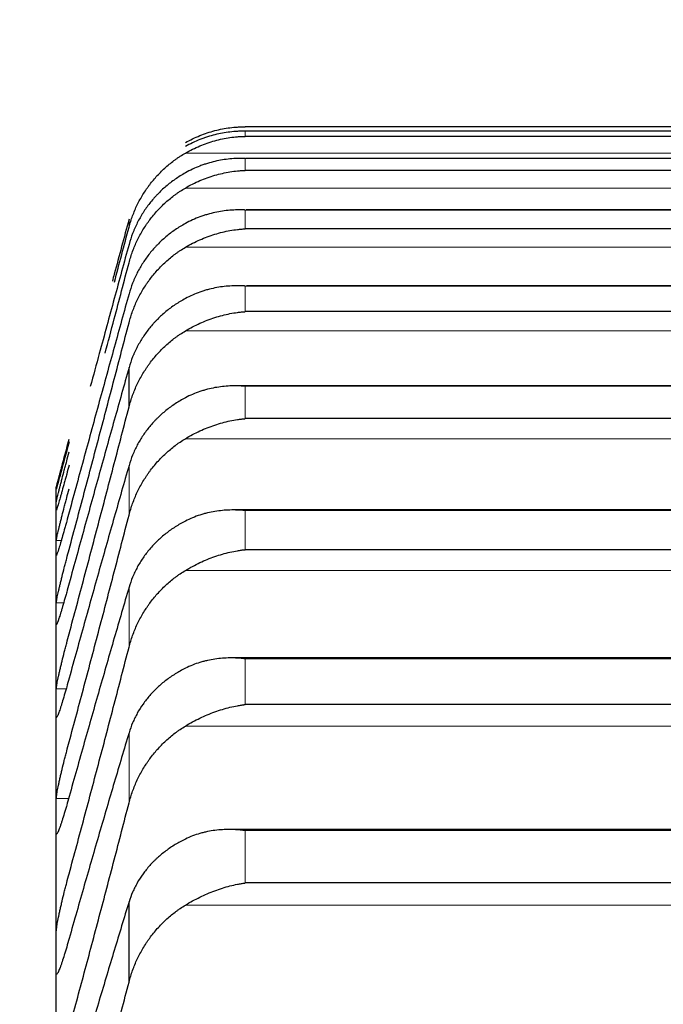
# Model space of a CAD drawing. Header units: inches. Extents: x 0 to 20790, y -12 to 14700.
# Tile 173 of 256: x 7758 to 7785, y 10542 to 10583. Entities that reach past the tile are written whole.
import ezdxf

# ---------------------------------------------------------------- set-up
doc = ezdxf.new("R2010")
doc.units = ezdxf.units.IN
doc.layers.add('1', color=7, linetype='Continuous', true_color=0xffffff)
doc.layers.add('254', color=7, linetype='Continuous', true_color=0xffffff)
doc.styles.add('latin_extended', font='simplex.shx')
doc.dimstyles.get("Standard").update_dxf_attribs({"dimtxt": 0.18, "dimasz": 0.18, "dimexe": 0.18, "dimexo": 0.0625, "dimgap": 0.09, "dimtad": 0, "dimtih": 1, "dimtoh": 1, "dimdec": 4, "dimzin": 0, "dimdsep": 46, "dimtxsty": 'Standard', "dimcen": 0.09, "dimadec": 0, "dimazin": 0, "dimtfac": 1, "dimtdec": 4, "dimtofl": 0, "dimtmove": 0, "dimatfit": 3, "dimfxl": 1, "dimtolj": 1, "dimtzin": 0, "dimarcsym": 0})

# ---------------------------------------------------------------- blocks, each defined once
blk = doc.blocks.new('_U12')
at = {"layer": '254', "color": 3, "linetype": 'Continuous', "lineweight": 13, "transparency": 16777216}
for p, q in [((1084.956, 11094.092), (1084.956, 8079.946)), ((8069.956, 9257.092), (8069.956, 8079.946)), ((1207.456, 8114.946), (7947.456, 8114.946))]:
    blk.add_line(p, q, dxfattribs=at)
at = {"layer": '254', "color": 3, "transparency": 16777216}
for points in [[(1207.456, 8135.363), (1207.456, 8094.529), (1084.956, 8114.946)], [(7947.456, 8094.529), (7947.456, 8135.363), (8069.956, 8114.946)]]:
    blk.add_solid(points, dxfattribs=at)
at = {"layer": 'Defpoints', "color": 0, "transparency": 16777216}
for p in [(1084.956, 11129.092), (8069.956, 9292.092), (8069.956, 8114.946)]:
    blk.add_point(p, dxfattribs=at)
at = {"layer": '254', "color": 2, "lineweight": 13, "transparency": 16777216, "insert": (4361.622, 8298.696), "char_height": 122.5, "attachment_point": 1, "style": 'latin_extended'}
blk.add_mtext('\\A1;6985', dxfattribs=at)

msp = doc.modelspace()

# ---------------------------------------------------------------- linework, layer by layer
at = {"layer": '1', "color": 2, "linetype": 'Continuous', "lineweight": 25}
for p, q in [((7804.1, 10578.586), (7767.812, 10578.586)), ((7804.097, 10578.403), (7767.815, 10578.403)), ((7804.1, 10578.189), (7767.812, 10578.189)), ((7804.079, 10577.275), (7767.833, 10577.275)), ((7804.1, 10576.774), (7767.812, 10576.774)), ((7804.325, 10575.131), (7767.851, 10575.131)), ((7804.1, 10574.343), (7767.812, 10574.343)), ((7804.412, 10571.977), (7767.868, 10571.977)), ((7804.1, 10570.901), (7767.812, 10570.901)), ((7762.982, 10566.94), (7762.982, 10568.572)), ((7804.5, 10567.816), (7767.428, 10567.816)), ((7804.1, 10566.453), (7767.812, 10566.453)), ((7759.956, 10563.592), (7759.956, 10563.561)), ((7759.956, 10562.815), (7759.956, 10563.561)), ((7759.956, 10561.076), (7759.956, 10562.815)), ((7804.589, 10562.655), (7767.343, 10562.655)), ((7759.956, 10558.347), (7759.956, 10561.076)), ((7804.1, 10561.005), (7767.812, 10561.005)), ((7759.956, 10554.631), (7759.956, 10558.347)), ((7804.677, 10556.503), (7767.256, 10556.503)), ((7759.956, 10549.936), (7759.956, 10554.631)), ((7804.1, 10554.567), (7767.812, 10554.567)), ((7759.956, 10544.267), (7759.956, 10549.936)), ((7804.766, 10549.37), (7767.169, 10549.37)), ((7804.1, 10547.149), (7767.812, 10547.149)), ((7762.982, 10543.029), (7762.982, 10546.36)), ((7759.956, 10537.636), (7759.956, 10544.267))]:
    msp.add_line(p, q, dxfattribs=at)
at = {"layer": '1', "color": 110, "linetype": 'Continuous', "lineweight": 13}
for p, q in [((7804.1, 10578.403), (7767.812, 10578.403)), ((7767.812, 10578.189), (7767.812, 10578.403)), ((7806.587, 10577.493), (7765.324, 10577.493)), ((7804.1, 10577.273), (7767.812, 10577.273)), ((7767.812, 10576.774), (7767.812, 10577.273)), ((7806.587, 10576.041), (7765.324, 10576.041)), ((7804.1, 10575.126), (7767.812, 10575.126)), ((7767.812, 10574.343), (7767.812, 10575.126)), ((7762.982, 10574.414), (7762.982, 10574.742)), ((7806.587, 10573.576), (7765.324, 10573.576)), ((7767.812, 10570.901), (7767.812, 10571.966)), ((7804.1, 10571.966), (7767.812, 10571.966)), ((7806.587, 10570.1), (7765.324, 10570.1)), ((7804.1, 10567.799), (7767.812, 10567.799)), ((7767.812, 10566.453), (7767.812, 10567.799)), ((7806.587, 10565.619), (7765.324, 10565.619)), ((7762.982, 10562.442), (7762.982, 10564.504)), ((7767.812, 10561.005), (7767.812, 10562.63)), ((7804.1, 10562.63), (7767.812, 10562.63)), ((7760.165, 10561.385), (7759.958, 10561.385)), ((7806.587, 10560.14), (7765.324, 10560.14)), ((7762.982, 10556.952), (7762.982, 10559.44)), ((7760.265, 10558.793), (7759.958, 10558.793)), ((7804.1, 10556.468), (7767.812, 10556.468)), ((7767.812, 10554.567), (7767.812, 10556.468)), ((7760.367, 10555.213), (7759.958, 10555.213)), ((7762.982, 10550.477), (7762.982, 10553.389)), ((7806.587, 10553.672), (7765.324, 10553.672)), ((7760.468, 10550.653), (7759.958, 10550.653)), ((7767.812, 10547.149), (7767.812, 10549.324)), ((7804.1, 10549.324), (7767.812, 10549.324)), ((7806.587, 10546.226), (7765.324, 10546.226))]:
    msp.add_line(p, q, dxfattribs=at)
at = {"layer": '1', "color": 2, "linetype": 'Continuous', "lineweight": 25}
for points, knots in [([(7765.324, 10577.927), (7765.424, 10577.984), (7765.524, 10578.037), (7765.725, 10578.135), (7765.827, 10578.18), (7766.03, 10578.262), (7766.133, 10578.3), (7766.34, 10578.368), (7766.444, 10578.399), (7766.654, 10578.453), (7766.759, 10578.477), (7766.968, 10578.517), (7767.073, 10578.534), (7767.283, 10578.56), (7767.389, 10578.57), (7767.547, 10578.58), (7767.626, 10578.584), (7767.719, 10578.586), (7767.765, 10578.586), (7767.785, 10578.586), (7767.798, 10578.586), (7767.805, 10578.586), (7767.812, 10578.586)], [0, 0, 0, 0, 0.125, 0.125, 0.25, 0.25, 0.375, 0.375, 0.5, 0.5, 0.625, 0.625, 0.75, 0.75, 0.875, 0.875, 0.9375, 0.96875, 0.984375, 0.992188, 0.992188, 1, 1, 1, 1]), ([(7767.812, 10578.403), (7767.808, 10578.403), (7767.805, 10578.403), (7767.799, 10578.403), (7767.795, 10578.403), (7767.785, 10578.403), (7767.765, 10578.403), (7767.719, 10578.403), (7767.626, 10578.402), (7767.547, 10578.399), (7767.389, 10578.391), (7767.284, 10578.382), (7766.97, 10578.345), (7766.762, 10578.307), (7766.451, 10578.229), (7766.348, 10578.2), (7766.192, 10578.15), (7766.14, 10578.132), (7766.037, 10578.095), (7765.985, 10578.076), (7765.83, 10578.014), (7765.728, 10577.969), (7765.525, 10577.872), (7765.424, 10577.819), (7765.324, 10577.763)], [0, 0, 0, 0, 0.003906, 0.003906, 0.007813, 0.007813, 0.015625, 0.03125, 0.0625, 0.125, 0.125, 0.25, 0.25, 0.5, 0.5, 0.625, 0.625, 0.6875, 0.6875, 0.75, 0.75, 0.875, 0.875, 1, 1, 1, 1]), ([(7765.324, 10577.493), (7765.424, 10577.55), (7765.524, 10577.604), (7765.725, 10577.704), (7765.827, 10577.75), (7766.03, 10577.836), (7766.133, 10577.875), (7766.34, 10577.946), (7766.444, 10577.978), (7766.654, 10578.036), (7766.759, 10578.061), (7766.968, 10578.105), (7767.073, 10578.124), (7767.283, 10578.154), (7767.389, 10578.165), (7767.547, 10578.178), (7767.626, 10578.183), (7767.719, 10578.187), (7767.765, 10578.188), (7767.785, 10578.188), (7767.798, 10578.189), (7767.805, 10578.189), (7767.812, 10578.189)], [0, 0, 0, 0, 0.125, 0.125, 0.25, 0.25, 0.375, 0.375, 0.5, 0.5, 0.625, 0.625, 0.75, 0.75, 0.875, 0.875, 0.9375, 0.96875, 0.984375, 0.992188, 0.992188, 1, 1, 1, 1]), ([(7762.982, 10574.414), (7763.025, 10574.575), (7763.075, 10574.732), (7763.189, 10575.04), (7763.318, 10575.341), (7763.476, 10575.629), (7763.605, 10575.84), (7763.65, 10575.909), (7763.721, 10576.012), (7763.744, 10576.046), (7763.793, 10576.114), (7763.817, 10576.147), (7763.942, 10576.312), (7764.154, 10576.564), (7764.389, 10576.795), (7764.636, 10577.015), (7764.765, 10577.119), (7764.935, 10577.242), (7764.97, 10577.266), (7765.039, 10577.314), (7765.144, 10577.384), (7765.251, 10577.45), (7765.324, 10577.493)], [0, 0, 0, 0, 0.125, 0.125, 0.25, 0.375, 0.375, 0.4375, 0.4375, 0.46875, 0.46875, 0.5, 0.5, 0.625, 0.75, 0.75, 0.875, 0.875, 0.90625, 0.90625, 0.9375, 1, 1, 1, 1]), ([(7767.812, 10577.273), (7767.808, 10577.273), (7767.805, 10577.273), (7767.799, 10577.273), (7767.795, 10577.273), (7767.785, 10577.273), (7767.765, 10577.274), (7767.719, 10577.274), (7767.626, 10577.275), (7767.547, 10577.273), (7767.389, 10577.268), (7767.284, 10577.261), (7766.97, 10577.23), (7766.762, 10577.196), (7766.451, 10577.123), (7766.348, 10577.095), (7766.192, 10577.048), (7766.14, 10577.031), (7766.037, 10576.995), (7765.985, 10576.976), (7765.83, 10576.917), (7765.728, 10576.873), (7765.525, 10576.778), (7765.424, 10576.727), (7765.324, 10576.671)], [0, 0, 0, 0, 0.003906, 0.003906, 0.007812, 0.007812, 0.015625, 0.03125, 0.0625, 0.125, 0.125, 0.25, 0.25, 0.5, 0.5, 0.625, 0.625, 0.6875, 0.6875, 0.75, 0.75, 0.875, 0.875, 1, 1, 1, 1]), ([(7765.324, 10576.671), (7765.178, 10576.59), (7765.038, 10576.502), (7764.77, 10576.314), (7764.512, 10576.115), (7764.276, 10575.892), (7764.135, 10575.745), (7764.107, 10575.715), (7764.052, 10575.655), (7764.025, 10575.625), (7763.945, 10575.532), (7763.893, 10575.47), (7763.744, 10575.279), (7763.651, 10575.148), (7763.479, 10574.877), (7763.4, 10574.738), (7763.292, 10574.524), (7763.258, 10574.451), (7763.209, 10574.341), (7763.193, 10574.304), (7763.162, 10574.23), (7763.147, 10574.192), (7763.075, 10574.004), (7763.025, 10573.85), (7762.982, 10573.695)], [0, 0, 0, 0, 0.125, 0.125, 0.25, 0.375, 0.375, 0.40625, 0.40625, 0.4375, 0.4375, 0.5, 0.5, 0.625, 0.625, 0.75, 0.75, 0.8125, 0.8125, 0.84375, 0.84375, 0.875, 0.875, 1, 1, 1, 1]), ([(7765.324, 10576.041), (7765.424, 10576.1), (7765.524, 10576.155), (7765.725, 10576.257), (7765.827, 10576.304), (7766.03, 10576.392), (7766.133, 10576.432), (7766.34, 10576.506), (7766.444, 10576.54), (7766.654, 10576.601), (7766.759, 10576.628), (7766.968, 10576.675), (7767.073, 10576.696), (7767.283, 10576.729), (7767.389, 10576.743), (7767.547, 10576.758), (7767.626, 10576.765), (7767.719, 10576.77), (7767.765, 10576.772), (7767.785, 10576.773), (7767.798, 10576.773), (7767.805, 10576.774), (7767.812, 10576.774)], [0, 0, 0, 0, 0.125, 0.125, 0.25, 0.25, 0.375, 0.375, 0.5, 0.5, 0.625, 0.625, 0.75, 0.75, 0.875, 0.875, 0.9375, 0.96875, 0.984375, 0.992187, 0.992187, 1, 1, 1, 1]), ([(7762.982, 10572.931), (7763.025, 10573.093), (7763.075, 10573.252), (7763.189, 10573.562), (7763.318, 10573.866), (7763.476, 10574.157), (7763.605, 10574.37), (7763.65, 10574.441), (7763.721, 10574.545), (7763.744, 10574.579), (7763.793, 10574.647), (7763.817, 10574.681), (7763.942, 10574.847), (7764.154, 10575.103), (7764.389, 10575.336), (7764.636, 10575.558), (7764.765, 10575.663), (7764.935, 10575.788), (7764.97, 10575.812), (7765.039, 10575.861), (7765.144, 10575.932), (7765.251, 10575.998), (7765.324, 10576.041)], [0, 0, 0, 0, 0.125, 0.125, 0.25, 0.375, 0.375, 0.4375, 0.4375, 0.46875, 0.46875, 0.5, 0.5, 0.625, 0.75, 0.75, 0.875, 0.875, 0.90625, 0.90625, 0.9375, 1, 1, 1, 1]), ([(7767.812, 10575.126), (7767.808, 10575.126), (7767.805, 10575.126), (7767.799, 10575.126), (7767.795, 10575.127), (7767.785, 10575.127), (7767.765, 10575.128), (7767.719, 10575.129), (7767.626, 10575.132), (7767.547, 10575.131), (7767.389, 10575.129), (7767.284, 10575.124), (7766.97, 10575.098), (7766.762, 10575.068), (7766.451, 10575), (7766.348, 10574.974), (7766.192, 10574.929), (7766.14, 10574.913), (7766.037, 10574.879), (7765.985, 10574.861), (7765.83, 10574.804), (7765.728, 10574.762), (7765.525, 10574.669), (7765.424, 10574.619), (7765.324, 10574.564)], [0, 0, 0, 0, 0.003906, 0.003906, 0.007812, 0.007812, 0.015625, 0.03125, 0.0625, 0.125, 0.125, 0.25, 0.25, 0.5, 0.5, 0.625, 0.625, 0.6875, 0.6875, 0.75, 0.75, 0.875, 0.875, 1, 1, 1, 1]), ([(7762.982, 10574.742), (7762.778, 10573.986), (7762.547, 10573.129), (7762.315, 10572.268), (7762.289, 10572.17)], [0, 0, 0, 0, 0.887164, 1, 1, 1, 1]), ([(7765.324, 10574.564), (7765.178, 10574.484), (7765.038, 10574.398), (7764.77, 10574.214), (7764.512, 10574.018), (7764.276, 10573.799), (7764.135, 10573.655), (7764.107, 10573.625), (7764.052, 10573.566), (7764.025, 10573.536), (7763.945, 10573.445), (7763.893, 10573.384), (7763.744, 10573.196), (7763.651, 10573.067), (7763.479, 10572.801), (7763.4, 10572.664), (7763.292, 10572.453), (7763.258, 10572.382), (7763.209, 10572.273), (7763.193, 10572.237), (7763.162, 10572.164), (7763.147, 10572.127), (7763.075, 10571.941), (7763.025, 10571.79), (7762.982, 10571.637)], [0, 0, 0, 0, 0.125, 0.125, 0.25, 0.375, 0.375, 0.40625, 0.40625, 0.4375, 0.4375, 0.5, 0.5, 0.625, 0.625, 0.75, 0.75, 0.8125, 0.8125, 0.84375, 0.84375, 0.875, 0.875, 1, 1, 1, 1]), ([(7765.324, 10573.576), (7765.424, 10573.635), (7765.524, 10573.69), (7765.725, 10573.794), (7765.827, 10573.843), (7766.03, 10573.933), (7766.133, 10573.975), (7766.34, 10574.052), (7766.444, 10574.087), (7766.654, 10574.151), (7766.759, 10574.18), (7766.968, 10574.23), (7767.073, 10574.252), (7767.283, 10574.289), (7767.389, 10574.305), (7767.547, 10574.323), (7767.626, 10574.331), (7767.719, 10574.338), (7767.765, 10574.341), (7767.785, 10574.342), (7767.798, 10574.343), (7767.805, 10574.343), (7767.812, 10574.343)], [0, 0, 0, 0, 0.125, 0.125, 0.25, 0.25, 0.375, 0.375, 0.5, 0.5, 0.625, 0.625, 0.75, 0.75, 0.875, 0.875, 0.9375, 0.96875, 0.984375, 0.992188, 0.992188, 1, 1, 1, 1]), ([(7762.982, 10573.695), (7762.778, 10572.948), (7762.369, 10571.447), (7761.832, 10569.472), (7761.499, 10568.246), (7761.374, 10567.785)], [0, 0, 0, 0, 0.384754, 0.769508, 1, 1, 1, 1]), ([(7762.982, 10570.438), (7763.025, 10570.602), (7763.075, 10570.761), (7763.189, 10571.074), (7763.318, 10571.381), (7763.476, 10571.674), (7763.605, 10571.889), (7763.65, 10571.96), (7763.721, 10572.065), (7763.744, 10572.1), (7763.793, 10572.168), (7763.817, 10572.202), (7763.942, 10572.37), (7764.154, 10572.628), (7764.389, 10572.863), (7764.636, 10573.088), (7764.765, 10573.194), (7764.935, 10573.32), (7764.97, 10573.345), (7765.039, 10573.393), (7765.144, 10573.465), (7765.251, 10573.532), (7765.324, 10573.576)], [0, 0, 0, 0, 0.125, 0.125, 0.25, 0.375, 0.375, 0.4375, 0.4375, 0.46875, 0.46875, 0.5, 0.5, 0.625, 0.75, 0.75, 0.875, 0.875, 0.90625, 0.90625, 0.9375, 1, 1, 1, 1]), ([(7761.991, 10569.173), (7762.117, 10569.649), (7762.449, 10570.904), (7762.778, 10572.155), (7762.982, 10572.931)], [0, 0, 0, 0, 0.378568, 1, 1, 1, 1]), ([(7767.812, 10571.966), (7767.808, 10571.966), (7767.805, 10571.967), (7767.799, 10571.967), (7767.795, 10571.967), (7767.785, 10571.968), (7767.765, 10571.969), (7767.719, 10571.971), (7767.626, 10571.975), (7767.547, 10571.977), (7767.389, 10571.977), (7767.284, 10571.974), (7766.97, 10571.954), (7766.762, 10571.927), (7766.451, 10571.865), (7766.348, 10571.84), (7766.192, 10571.798), (7766.14, 10571.783), (7766.037, 10571.75), (7765.985, 10571.733), (7765.83, 10571.678), (7765.728, 10571.638), (7765.525, 10571.548), (7765.424, 10571.499), (7765.324, 10571.445)], [0, 0, 0, 0, 0.003906, 0.003906, 0.007812, 0.007812, 0.015625, 0.03125, 0.0625, 0.125, 0.125, 0.25, 0.25, 0.5, 0.5, 0.625, 0.625, 0.6875, 0.6875, 0.75, 0.75, 0.875, 0.875, 1, 1, 1, 1]), ([(7765.324, 10571.445), (7765.178, 10571.367), (7765.038, 10571.282), (7764.77, 10571.102), (7764.512, 10570.91), (7764.276, 10570.695), (7764.135, 10570.553), (7764.107, 10570.525), (7764.052, 10570.467), (7764.025, 10570.437), (7763.945, 10570.348), (7763.893, 10570.288), (7763.744, 10570.103), (7763.651, 10569.977), (7763.479, 10569.716), (7763.4, 10569.581), (7763.292, 10569.374), (7763.258, 10569.304), (7763.209, 10569.197), (7763.193, 10569.162), (7763.162, 10569.09), (7763.147, 10569.053), (7763.075, 10568.871), (7763.025, 10568.723), (7762.982, 10568.572)], [0, 0, 0, 0, 0.125, 0.125, 0.25, 0.375, 0.375, 0.40625, 0.40625, 0.4375, 0.4375, 0.5, 0.5, 0.625, 0.625, 0.75, 0.75, 0.8125, 0.8125, 0.84375, 0.84375, 0.875, 0.875, 1, 1, 1, 1]), ([(7765.324, 10570.1), (7765.424, 10570.159), (7765.524, 10570.216), (7765.725, 10570.321), (7765.827, 10570.37), (7766.03, 10570.463), (7766.133, 10570.506), (7766.34, 10570.586), (7766.444, 10570.622), (7766.654, 10570.69), (7766.759, 10570.72), (7766.968, 10570.774), (7767.073, 10570.797), (7767.283, 10570.838), (7767.389, 10570.855), (7767.547, 10570.876), (7767.626, 10570.885), (7767.719, 10570.894), (7767.765, 10570.898), (7767.785, 10570.899), (7767.798, 10570.9), (7767.805, 10570.901), (7767.812, 10570.901)], [0, 0, 0, 0, 0.125, 0.125, 0.25, 0.25, 0.375, 0.375, 0.5, 0.5, 0.625, 0.625, 0.75, 0.75, 0.875, 0.875, 0.9375, 0.96875, 0.984375, 0.992187, 0.992187, 1, 1, 1, 1]), ([(7762.982, 10566.94), (7763.025, 10567.104), (7763.075, 10567.265), (7763.189, 10567.58), (7763.318, 10567.888), (7763.476, 10568.184), (7763.605, 10568.4), (7763.65, 10568.471), (7763.721, 10568.577), (7763.744, 10568.612), (7763.793, 10568.681), (7763.817, 10568.715), (7763.942, 10568.885), (7764.154, 10569.144), (7764.389, 10569.381), (7764.636, 10569.607), (7764.765, 10569.715), (7764.935, 10569.842), (7764.97, 10569.867), (7765.039, 10569.916), (7765.144, 10569.988), (7765.251, 10570.056), (7765.324, 10570.1)], [0, 0, 0, 0, 0.125, 0.125, 0.25, 0.375, 0.375, 0.4375, 0.4375, 0.46875, 0.46875, 0.5, 0.5, 0.625, 0.75, 0.75, 0.875, 0.875, 0.90625, 0.90625, 0.9375, 1, 1, 1, 1]), ([(7767.812, 10567.799), (7767.808, 10567.799), (7767.805, 10567.799), (7767.799, 10567.8), (7767.795, 10567.8), (7767.785, 10567.801), (7767.765, 10567.802), (7767.719, 10567.806), (7767.626, 10567.811), (7767.547, 10567.814), (7767.389, 10567.817), (7767.284, 10567.815), (7766.97, 10567.801), (7766.762, 10567.778), (7766.451, 10567.722), (7766.348, 10567.699), (7766.192, 10567.659), (7766.14, 10567.645), (7766.037, 10567.614), (7765.985, 10567.598), (7765.83, 10567.545), (7765.728, 10567.506), (7765.525, 10567.42), (7765.424, 10567.372), (7765.324, 10567.319)], [0, 0, 0, 0, 0.003906, 0.003906, 0.007813, 0.007813, 0.015625, 0.03125, 0.0625, 0.125, 0.125, 0.25, 0.25, 0.5, 0.5, 0.625, 0.625, 0.6875, 0.6875, 0.75, 0.75, 0.875, 0.875, 1, 1, 1, 1]), ([(7765.324, 10567.319), (7765.178, 10567.243), (7765.038, 10567.16), (7764.77, 10566.983), (7764.512, 10566.795), (7764.276, 10566.585), (7764.135, 10566.447), (7764.107, 10566.418), (7764.052, 10566.362), (7764.025, 10566.333), (7763.945, 10566.246), (7763.893, 10566.186), (7763.744, 10566.006), (7763.651, 10565.882), (7763.479, 10565.626), (7763.4, 10565.494), (7763.292, 10565.291), (7763.258, 10565.222), (7763.209, 10565.118), (7763.193, 10565.083), (7763.162, 10565.012), (7763.147, 10564.976), (7763.075, 10564.798), (7763.025, 10564.652), (7762.982, 10564.504)], [0, 0, 0, 0, 0.125, 0.125, 0.25, 0.375, 0.375, 0.40625, 0.40625, 0.4375, 0.4375, 0.5, 0.5, 0.625, 0.625, 0.75, 0.75, 0.8125, 0.8125, 0.84375, 0.84375, 0.875, 0.875, 1, 1, 1, 1]), ([(7765.324, 10565.619), (7765.424, 10565.679), (7765.524, 10565.736), (7765.725, 10565.843), (7765.827, 10565.893), (7766.03, 10565.987), (7766.133, 10566.032), (7766.34, 10566.114), (7766.444, 10566.152), (7766.654, 10566.222), (7766.759, 10566.254), (7766.968, 10566.311), (7767.073, 10566.336), (7767.283, 10566.38), (7767.389, 10566.399), (7767.547, 10566.423), (7767.626, 10566.434), (7767.719, 10566.444), (7767.765, 10566.448), (7767.785, 10566.45), (7767.798, 10566.451), (7767.805, 10566.452), (7767.812, 10566.453)], [0, 0, 0, 0, 0.125, 0.125, 0.25, 0.25, 0.375, 0.375, 0.5, 0.5, 0.625, 0.625, 0.75, 0.75, 0.875, 0.875, 0.9375, 0.96875, 0.984375, 0.992187, 0.992187, 1, 1, 1, 1]), ([(7759.958, 10563.596), (7759.958, 10563.596), (7759.96, 10563.604), (7759.969, 10563.636), (7759.977, 10563.669), (7759.985, 10563.699), (7759.988, 10563.71), (7759.994, 10563.733), (7759.998, 10563.746), (7760.015, 10563.811), (7760.032, 10563.874), (7760.057, 10563.967), (7760.062, 10563.986), (7760.07, 10564.016), (7760.073, 10564.026), (7760.078, 10564.047), (7760.092, 10564.099), (7760.119, 10564.199), (7760.145, 10564.296), (7760.172, 10564.397), (7760.186, 10564.45), (7760.23, 10564.613), (7760.26, 10564.727), (7760.308, 10564.905), (7760.324, 10564.966), (7760.349, 10565.058), (7760.357, 10565.09), (7760.374, 10565.152), (7760.382, 10565.184), (7760.425, 10565.341), (7760.459, 10565.469), (7760.493, 10565.598)], [0, 0, 0, 0, 0.0625, 0.125, 0.1875, 0.1875, 0.21875, 0.21875, 0.25, 0.25, 0.375, 0.375, 0.40625, 0.40625, 0.421875, 0.421875, 0.4375, 0.5, 0.5625, 0.5625, 0.625, 0.625, 0.75, 0.75, 0.8125, 0.8125, 0.84375, 0.84375, 0.875, 0.875, 1, 1, 1, 1]), ([(7762.982, 10562.442), (7763.025, 10562.607), (7763.075, 10562.769), (7763.189, 10563.085), (7763.318, 10563.395), (7763.476, 10563.691), (7763.605, 10563.909), (7763.65, 10563.981), (7763.721, 10564.087), (7763.744, 10564.122), (7763.793, 10564.191), (7763.817, 10564.226), (7763.942, 10564.396), (7764.154, 10564.657), (7764.389, 10564.896), (7764.636, 10565.123), (7764.765, 10565.231), (7764.935, 10565.359), (7764.97, 10565.384), (7765.039, 10565.433), (7765.144, 10565.506), (7765.251, 10565.575), (7765.324, 10565.619)], [0, 0, 0, 0, 0.125, 0.125, 0.25, 0.375, 0.375, 0.4375, 0.4375, 0.46875, 0.46875, 0.5, 0.5, 0.625, 0.75, 0.75, 0.875, 0.875, 0.90625, 0.90625, 0.9375, 1, 1, 1, 1]), ([(7760.493, 10565.489), (7760.459, 10565.36), (7760.425, 10565.233), (7760.374, 10565.046), (7760.358, 10564.985), (7760.333, 10564.893), (7760.325, 10564.862), (7760.308, 10564.802), (7760.3, 10564.772), (7760.26, 10564.623), (7760.23, 10564.511), (7760.186, 10564.351), (7760.172, 10564.299), (7760.152, 10564.224), (7760.145, 10564.199), (7760.132, 10564.151), (7760.126, 10564.128), (7760.095, 10564.014), (7760.072, 10563.932), (7760.047, 10563.841), (7760.043, 10563.824), (7760.033, 10563.79), (7760.029, 10563.774), (7760.016, 10563.728), (7760.008, 10563.7), (7759.988, 10563.626), (7759.977, 10563.588), (7759.968, 10563.556), (7759.966, 10563.551), (7759.963, 10563.542), (7759.962, 10563.538), (7759.959, 10563.529), (7759.958, 10563.526), (7759.958, 10563.527)], [0, 0, 0, 0, 0.125, 0.125, 0.1875, 0.1875, 0.21875, 0.21875, 0.25, 0.25, 0.375, 0.375, 0.4375, 0.4375, 0.46875, 0.46875, 0.5, 0.5, 0.625, 0.625, 0.65625, 0.65625, 0.6875, 0.6875, 0.75, 0.75, 0.875, 0.875, 0.90625, 0.90625, 0.9375, 0.9375, 1, 1, 1, 1]), ([(7759.958, 10562.987), (7759.958, 10562.991), (7759.96, 10563.004), (7759.969, 10563.043), (7759.977, 10563.082), (7759.985, 10563.116), (7759.988, 10563.128), (7759.994, 10563.153), (7759.998, 10563.167), (7760.015, 10563.238), (7760.032, 10563.306), (7760.057, 10563.404), (7760.062, 10563.424), (7760.07, 10563.456), (7760.073, 10563.467), (7760.078, 10563.488), (7760.092, 10563.543), (7760.119, 10563.647), (7760.145, 10563.747), (7760.172, 10563.851), (7760.186, 10563.905), (7760.23, 10564.073), (7760.26, 10564.19), (7760.308, 10564.37), (7760.324, 10564.432), (7760.349, 10564.525), (7760.357, 10564.557), (7760.374, 10564.62), (7760.382, 10564.652), (7760.425, 10564.81), (7760.459, 10564.938), (7760.493, 10565.067)], [0, 0, 0, 0, 0.0625, 0.125, 0.1875, 0.1875, 0.21875, 0.21875, 0.25, 0.25, 0.375, 0.375, 0.40625, 0.40625, 0.421875, 0.421875, 0.4375, 0.5, 0.5625, 0.5625, 0.625, 0.625, 0.75, 0.75, 0.8125, 0.8125, 0.84375, 0.84375, 0.875, 0.875, 1, 1, 1, 1]), ([(7760.493, 10564.524), (7760.459, 10564.395), (7760.425, 10564.269), (7760.374, 10564.083), (7760.358, 10564.022), (7760.333, 10563.932), (7760.325, 10563.902), (7760.308, 10563.842), (7760.3, 10563.812), (7760.26, 10563.667), (7760.23, 10563.557), (7760.186, 10563.402), (7760.172, 10563.351), (7760.152, 10563.279), (7760.145, 10563.255), (7760.132, 10563.209), (7760.126, 10563.186), (7760.095, 10563.077), (7760.072, 10562.999), (7760.047, 10562.914), (7760.043, 10562.898), (7760.033, 10562.866), (7760.029, 10562.851), (7760.016, 10562.808), (7760.008, 10562.783), (7759.988, 10562.716), (7759.977, 10562.683), (7759.968, 10562.659), (7759.966, 10562.654), (7759.963, 10562.648), (7759.962, 10562.645), (7759.959, 10562.64), (7759.958, 10562.64), (7759.958, 10562.644)], [0, 0, 0, 0, 0.125, 0.125, 0.1875, 0.1875, 0.21875, 0.21875, 0.25, 0.25, 0.375, 0.375, 0.4375, 0.4375, 0.46875, 0.46875, 0.5, 0.5, 0.625, 0.625, 0.65625, 0.65625, 0.6875, 0.6875, 0.75, 0.75, 0.875, 0.875, 0.90625, 0.90625, 0.9375, 0.9375, 1, 1, 1, 1]), ([(7759.958, 10561.385), (7759.958, 10561.391), (7759.96, 10561.41), (7759.969, 10561.457), (7759.977, 10561.501), (7759.985, 10561.538), (7759.988, 10561.551), (7759.994, 10561.58), (7759.998, 10561.594), (7760.015, 10561.671), (7760.032, 10561.744), (7760.057, 10561.847), (7760.062, 10561.868), (7760.07, 10561.901), (7760.073, 10561.912), (7760.078, 10561.935), (7760.092, 10561.992), (7760.119, 10562.1), (7760.145, 10562.204), (7760.172, 10562.311), (7760.186, 10562.366), (7760.23, 10562.538), (7760.26, 10562.657), (7760.308, 10562.84), (7760.324, 10562.902), (7760.349, 10562.996), (7760.357, 10563.028), (7760.374, 10563.091), (7760.382, 10563.123), (7760.425, 10563.283), (7760.459, 10563.411), (7760.493, 10563.54)], [0, 0, 0, 0, 0.0625, 0.125, 0.1875, 0.1875, 0.21875, 0.21875, 0.25, 0.25, 0.375, 0.375, 0.40625, 0.40625, 0.421875, 0.421875, 0.4375, 0.5, 0.5625, 0.5625, 0.625, 0.625, 0.75, 0.75, 0.8125, 0.8125, 0.84375, 0.84375, 0.875, 0.875, 1, 1, 1, 1]), ([(7760.493, 10562.562), (7760.459, 10562.434), (7760.425, 10562.308), (7760.374, 10562.125), (7760.358, 10562.065), (7760.333, 10561.976), (7760.325, 10561.946), (7760.308, 10561.888), (7760.3, 10561.858), (7760.26, 10561.716), (7760.23, 10561.608), (7760.186, 10561.458), (7760.172, 10561.409), (7760.152, 10561.339), (7760.145, 10561.316), (7760.132, 10561.272), (7760.126, 10561.25), (7760.095, 10561.146), (7760.072, 10561.072), (7760.047, 10560.993), (7760.043, 10560.978), (7760.033, 10560.949), (7760.029, 10560.935), (7760.016, 10560.896), (7760.008, 10560.873), (7759.988, 10560.813), (7759.977, 10560.786), (7759.968, 10560.768), (7759.966, 10560.765), (7759.963, 10560.761), (7759.962, 10560.76), (7759.959, 10560.759), (7759.958, 10560.761), (7759.958, 10560.767)], [0, 0, 0, 0, 0.125, 0.125, 0.1875, 0.1875, 0.21875, 0.21875, 0.25, 0.25, 0.375, 0.375, 0.4375, 0.4375, 0.46875, 0.46875, 0.5, 0.5, 0.625, 0.625, 0.65625, 0.65625, 0.6875, 0.6875, 0.75, 0.75, 0.875, 0.875, 0.90625, 0.90625, 0.9375, 0.9375, 1, 1, 1, 1]), ([(7767.812, 10562.63), (7767.808, 10562.63), (7767.805, 10562.631), (7767.799, 10562.631), (7767.795, 10562.632), (7767.785, 10562.633), (7767.765, 10562.634), (7767.719, 10562.639), (7767.626, 10562.646), (7767.547, 10562.65), (7767.389, 10562.656), (7767.284, 10562.656), (7766.97, 10562.648), (7766.762, 10562.628), (7766.451, 10562.577), (7766.348, 10562.557), (7766.192, 10562.519), (7766.14, 10562.506), (7766.037, 10562.477), (7765.985, 10562.461), (7765.83, 10562.412), (7765.728, 10562.374), (7765.525, 10562.291), (7765.424, 10562.244), (7765.324, 10562.193)], [0, 0, 0, 0, 0.003906, 0.003906, 0.007813, 0.007813, 0.015625, 0.03125, 0.0625, 0.125, 0.125, 0.25, 0.25, 0.5, 0.5, 0.625, 0.625, 0.6875, 0.6875, 0.75, 0.75, 0.875, 0.875, 1, 1, 1, 1]), ([(7765.324, 10562.193), (7765.178, 10562.118), (7765.038, 10562.037), (7764.77, 10561.865), (7764.512, 10561.681), (7764.276, 10561.476), (7764.135, 10561.341), (7764.107, 10561.313), (7764.052, 10561.258), (7764.025, 10561.23), (7763.945, 10561.144), (7763.893, 10561.086), (7763.744, 10560.91), (7763.651, 10560.789), (7763.479, 10560.539), (7763.4, 10560.41), (7763.292, 10560.211), (7763.258, 10560.144), (7763.209, 10560.041), (7763.193, 10560.007), (7763.162, 10559.938), (7763.147, 10559.903), (7763.075, 10559.728), (7763.025, 10559.586), (7762.982, 10559.44)], [0, 0, 0, 0, 0.125, 0.125, 0.25, 0.375, 0.375, 0.40625, 0.40625, 0.4375, 0.4375, 0.5, 0.5, 0.625, 0.625, 0.75, 0.75, 0.8125, 0.8125, 0.84375, 0.84375, 0.875, 0.875, 1, 1, 1, 1]), ([(7759.958, 10558.793), (7759.958, 10558.801), (7759.96, 10558.825), (7759.969, 10558.88), (7759.977, 10558.928), (7759.985, 10558.969), (7759.988, 10558.984), (7759.994, 10559.014), (7759.998, 10559.03), (7760.015, 10559.113), (7760.032, 10559.19), (7760.057, 10559.298), (7760.062, 10559.32), (7760.07, 10559.355), (7760.073, 10559.367), (7760.078, 10559.39), (7760.092, 10559.449), (7760.119, 10559.561), (7760.145, 10559.668), (7760.172, 10559.778), (7760.186, 10559.835), (7760.23, 10560.01), (7760.26, 10560.13), (7760.308, 10560.316), (7760.324, 10560.378), (7760.349, 10560.473), (7760.357, 10560.505), (7760.374, 10560.569), (7760.382, 10560.601), (7760.425, 10560.762), (7760.459, 10560.89), (7760.493, 10561.018)], [0, 0, 0, 0, 0.0625, 0.125, 0.1875, 0.1875, 0.21875, 0.21875, 0.25, 0.25, 0.375, 0.375, 0.40625, 0.40625, 0.421875, 0.421875, 0.4375, 0.5, 0.5625, 0.5625, 0.625, 0.625, 0.75, 0.75, 0.8125, 0.8125, 0.84375, 0.84375, 0.875, 0.875, 1, 1, 1, 1]), ([(7765.324, 10560.14), (7765.424, 10560.201), (7765.524, 10560.258), (7765.725, 10560.366), (7765.827, 10560.417), (7766.03, 10560.514), (7766.133, 10560.559), (7766.34, 10560.644), (7766.444, 10560.683), (7766.654, 10560.756), (7766.759, 10560.789), (7766.968, 10560.849), (7767.073, 10560.876), (7767.283, 10560.924), (7767.389, 10560.945), (7767.547, 10560.971), (7767.626, 10560.983), (7767.719, 10560.995), (7767.765, 10561), (7767.785, 10561.002), (7767.798, 10561.004), (7767.805, 10561.004), (7767.812, 10561.005)], [0, 0, 0, 0, 0.125, 0.125, 0.25, 0.25, 0.375, 0.375, 0.5, 0.5, 0.625, 0.625, 0.75, 0.75, 0.875, 0.875, 0.9375, 0.96875, 0.984375, 0.992188, 0.992188, 1, 1, 1, 1]), ([(7762.982, 10556.952), (7763.025, 10557.117), (7763.075, 10557.279), (7763.189, 10557.596), (7763.318, 10557.907), (7763.476, 10558.204), (7763.605, 10558.423), (7763.65, 10558.495), (7763.721, 10558.601), (7763.744, 10558.637), (7763.793, 10558.706), (7763.817, 10558.741), (7763.942, 10558.912), (7764.154, 10559.174), (7764.389, 10559.414), (7764.636, 10559.642), (7764.765, 10559.751), (7764.935, 10559.879), (7764.97, 10559.904), (7765.039, 10559.954), (7765.144, 10560.027), (7765.251, 10560.096), (7765.324, 10560.14)], [0, 0, 0, 0, 0.125, 0.125, 0.25, 0.375, 0.375, 0.4375, 0.4375, 0.46875, 0.46875, 0.5, 0.5, 0.625, 0.75, 0.75, 0.875, 0.875, 0.90625, 0.90625, 0.9375, 1, 1, 1, 1]), ([(7760.493, 10559.608), (7760.459, 10559.48), (7760.425, 10559.356), (7760.374, 10559.175), (7760.358, 10559.115), (7760.333, 10559.028), (7760.325, 10558.999), (7760.308, 10558.941), (7760.3, 10558.913), (7760.26, 10558.773), (7760.23, 10558.669), (7760.186, 10558.523), (7760.172, 10558.476), (7760.152, 10558.409), (7760.145, 10558.387), (7760.132, 10558.345), (7760.126, 10558.324), (7760.095, 10558.225), (7760.072, 10558.155), (7760.047, 10558.082), (7760.043, 10558.068), (7760.033, 10558.041), (7760.029, 10558.029), (7760.016, 10557.993), (7760.008, 10557.973), (7759.988, 10557.921), (7759.977, 10557.899), (7759.968, 10557.887), (7759.966, 10557.885), (7759.963, 10557.884), (7759.962, 10557.884), (7759.959, 10557.887), (7759.958, 10557.893), (7759.958, 10557.901)], [0, 0, 0, 0, 0.125, 0.125, 0.1875, 0.1875, 0.21875, 0.21875, 0.25, 0.25, 0.375, 0.375, 0.4375, 0.4375, 0.46875, 0.46875, 0.5, 0.5, 0.625, 0.625, 0.65625, 0.65625, 0.6875, 0.6875, 0.75, 0.75, 0.875, 0.875, 0.90625, 0.90625, 0.9375, 0.9375, 1, 1, 1, 1]), ([(7759.958, 10555.213), (7759.958, 10555.224), (7759.96, 10555.253), (7759.969, 10555.315), (7759.977, 10555.369), (7759.985, 10555.414), (7759.988, 10555.43), (7759.994, 10555.462), (7759.998, 10555.479), (7760.015, 10555.568), (7760.032, 10555.648), (7760.057, 10555.762), (7760.062, 10555.785), (7760.07, 10555.821), (7760.073, 10555.833), (7760.078, 10555.857), (7760.092, 10555.919), (7760.119, 10556.035), (7760.145, 10556.144), (7760.172, 10556.257), (7760.186, 10556.315), (7760.23, 10556.493), (7760.26, 10556.615), (7760.308, 10556.802), (7760.324, 10556.865), (7760.349, 10556.961), (7760.357, 10556.993), (7760.374, 10557.058), (7760.382, 10557.09), (7760.425, 10557.25), (7760.459, 10557.378), (7760.493, 10557.506)], [0, 0, 0, 0, 0.0625, 0.125, 0.1875, 0.1875, 0.21875, 0.21875, 0.25, 0.25, 0.375, 0.375, 0.40625, 0.40625, 0.421875, 0.421875, 0.4375, 0.5, 0.5625, 0.5625, 0.625, 0.625, 0.75, 0.75, 0.8125, 0.8125, 0.84375, 0.84375, 0.875, 0.875, 1, 1, 1, 1]), ([(7767.812, 10556.468), (7767.808, 10556.469), (7767.805, 10556.469), (7767.799, 10556.47), (7767.795, 10556.47), (7767.785, 10556.471), (7767.765, 10556.474), (7767.719, 10556.479), (7767.626, 10556.487), (7767.547, 10556.493), (7767.389, 10556.502), (7767.284, 10556.504), (7766.97, 10556.501), (7766.762, 10556.486), (7766.451, 10556.44), (7766.348, 10556.421), (7766.192, 10556.387), (7766.14, 10556.374), (7766.037, 10556.347), (7765.985, 10556.333), (7765.83, 10556.285), (7765.728, 10556.25), (7765.525, 10556.169), (7765.424, 10556.124), (7765.324, 10556.074)], [0, 0, 0, 0, 0.003906, 0.003906, 0.007812, 0.007812, 0.015625, 0.03125, 0.0625, 0.125, 0.125, 0.25, 0.25, 0.5, 0.5, 0.625, 0.625, 0.6875, 0.6875, 0.75, 0.75, 0.875, 0.875, 1, 1, 1, 1]), ([(7765.324, 10556.074), (7765.178, 10556.001), (7765.038, 10555.923), (7764.77, 10555.755), (7764.512, 10555.576), (7764.276, 10555.376), (7764.135, 10555.244), (7764.107, 10555.217), (7764.052, 10555.163), (7764.025, 10555.136), (7763.945, 10555.052), (7763.893, 10554.996), (7763.744, 10554.824), (7763.651, 10554.706), (7763.479, 10554.462), (7763.4, 10554.336), (7763.292, 10554.142), (7763.258, 10554.076), (7763.209, 10553.976), (7763.193, 10553.943), (7763.162, 10553.875), (7763.147, 10553.841), (7763.075, 10553.67), (7763.025, 10553.531), (7762.982, 10553.389)], [0, 0, 0, 0, 0.125, 0.125, 0.25, 0.375, 0.375, 0.40625, 0.40625, 0.4375, 0.4375, 0.5, 0.5, 0.625, 0.625, 0.75, 0.75, 0.8125, 0.8125, 0.84375, 0.84375, 0.875, 0.875, 1, 1, 1, 1]), ([(7760.493, 10555.665), (7760.459, 10555.538), (7760.425, 10555.415), (7760.374, 10555.237), (7760.358, 10555.179), (7760.333, 10555.093), (7760.325, 10555.064), (7760.308, 10555.008), (7760.3, 10554.98), (7760.26, 10554.844), (7760.23, 10554.742), (7760.186, 10554.602), (7760.172, 10554.557), (7760.152, 10554.493), (7760.145, 10554.472), (7760.132, 10554.431), (7760.126, 10554.412), (7760.095, 10554.317), (7760.072, 10554.253), (7760.047, 10554.185), (7760.043, 10554.172), (7760.033, 10554.148), (7760.029, 10554.137), (7760.016, 10554.105), (7760.008, 10554.087), (7759.988, 10554.043), (7759.977, 10554.026), (7759.968, 10554.021), (7759.966, 10554.021), (7759.963, 10554.022), (7759.962, 10554.023), (7759.959, 10554.03), (7759.958, 10554.038), (7759.958, 10554.05)], [0, 0, 0, 0, 0.125, 0.125, 0.1875, 0.1875, 0.21875, 0.21875, 0.25, 0.25, 0.375, 0.375, 0.4375, 0.4375, 0.46875, 0.46875, 0.5, 0.5, 0.625, 0.625, 0.65625, 0.65625, 0.6875, 0.6875, 0.75, 0.75, 0.875, 0.875, 0.90625, 0.90625, 0.9375, 0.9375, 1, 1, 1, 1]), ([(7765.324, 10553.672), (7765.424, 10553.733), (7765.524, 10553.791), (7765.725, 10553.9), (7765.827, 10553.952), (7766.03, 10554.05), (7766.133, 10554.097), (7766.34, 10554.184), (7766.444, 10554.224), (7766.654, 10554.3), (7766.759, 10554.335), (7766.968, 10554.398), (7767.073, 10554.426), (7767.283, 10554.477), (7767.389, 10554.5), (7767.547, 10554.528), (7767.626, 10554.542), (7767.719, 10554.555), (7767.765, 10554.561), (7767.785, 10554.564), (7767.798, 10554.565), (7767.805, 10554.566), (7767.812, 10554.567)], [0, 0, 0, 0, 0.125, 0.125, 0.25, 0.25, 0.375, 0.375, 0.5, 0.5, 0.625, 0.625, 0.75, 0.75, 0.875, 0.875, 0.9375, 0.96875, 0.984375, 0.992188, 0.992188, 1, 1, 1, 1]), ([(7762.982, 10550.477), (7763.025, 10550.643), (7763.075, 10550.805), (7763.189, 10551.122), (7763.318, 10551.433), (7763.476, 10551.732), (7763.605, 10551.95), (7763.65, 10552.022), (7763.721, 10552.129), (7763.744, 10552.165), (7763.793, 10552.235), (7763.817, 10552.269), (7763.942, 10552.44), (7764.154, 10552.703), (7764.389, 10552.944), (7764.636, 10553.173), (7764.765, 10553.282), (7764.935, 10553.41), (7764.97, 10553.436), (7765.039, 10553.486), (7765.144, 10553.559), (7765.251, 10553.628), (7765.324, 10553.672)], [0, 0, 0, 0, 0.125, 0.125, 0.25, 0.375, 0.375, 0.4375, 0.4375, 0.46875, 0.46875, 0.5, 0.5, 0.625, 0.75, 0.75, 0.875, 0.875, 0.90625, 0.90625, 0.9375, 1, 1, 1, 1]), ([(7759.958, 10550.653), (7759.958, 10550.666), (7759.96, 10550.701), (7759.969, 10550.77), (7759.977, 10550.828), (7759.985, 10550.877), (7759.988, 10550.894), (7759.994, 10550.929), (7759.998, 10550.947), (7760.015, 10551.041), (7760.032, 10551.125), (7760.057, 10551.243), (7760.062, 10551.268), (7760.07, 10551.305), (7760.073, 10551.317), (7760.078, 10551.343), (7760.092, 10551.406), (7760.119, 10551.525), (7760.145, 10551.637), (7760.172, 10551.752), (7760.186, 10551.812), (7760.23, 10551.993), (7760.26, 10552.117), (7760.308, 10552.306), (7760.324, 10552.369), (7760.349, 10552.465), (7760.357, 10552.497), (7760.374, 10552.562), (7760.382, 10552.594), (7760.425, 10552.755), (7760.459, 10552.882), (7760.493, 10553.009)], [0, 0, 0, 0, 0.0625, 0.125, 0.1875, 0.1875, 0.21875, 0.21875, 0.25, 0.25, 0.375, 0.375, 0.40625, 0.40625, 0.421875, 0.421875, 0.4375, 0.5, 0.5625, 0.5625, 0.625, 0.625, 0.75, 0.75, 0.8125, 0.8125, 0.84375, 0.84375, 0.875, 0.875, 1, 1, 1, 1]), ([(7760.493, 10550.741), (7760.459, 10550.615), (7760.425, 10550.493), (7760.374, 10550.318), (7760.358, 10550.261), (7760.333, 10550.177), (7760.325, 10550.149), (7760.308, 10550.094), (7760.3, 10550.067), (7760.26, 10549.934), (7760.23, 10549.836), (7760.186, 10549.701), (7760.172, 10549.658), (7760.152, 10549.597), (7760.145, 10549.577), (7760.132, 10549.538), (7760.126, 10549.52), (7760.095, 10549.431), (7760.072, 10549.37), (7760.047, 10549.309), (7760.043, 10549.297), (7760.033, 10549.276), (7760.029, 10549.266), (7760.016, 10549.238), (7760.008, 10549.222), (7759.988, 10549.186), (7759.977, 10549.174), (7759.968, 10549.175), (7759.966, 10549.177), (7759.963, 10549.181), (7759.962, 10549.183), (7759.959, 10549.194), (7759.958, 10549.205), (7759.958, 10549.219)], [0, 0, 0, 0, 0.125, 0.125, 0.1875, 0.1875, 0.21875, 0.21875, 0.25, 0.25, 0.375, 0.375, 0.4375, 0.4375, 0.46875, 0.46875, 0.5, 0.5, 0.625, 0.625, 0.65625, 0.65625, 0.6875, 0.6875, 0.75, 0.75, 0.875, 0.875, 0.90625, 0.90625, 0.9375, 0.9375, 1, 1, 1, 1]), ([(7767.812, 10549.324), (7767.808, 10549.324), (7767.805, 10549.325), (7767.799, 10549.325), (7767.795, 10549.326), (7767.785, 10549.327), (7767.765, 10549.33), (7767.719, 10549.335), (7767.626, 10549.346), (7767.547, 10549.353), (7767.389, 10549.364), (7767.284, 10549.369), (7766.97, 10549.371), (7766.762, 10549.36), (7766.451, 10549.32), (7766.348, 10549.303), (7766.192, 10549.272), (7766.14, 10549.26), (7766.037, 10549.235), (7765.985, 10549.221), (7765.83, 10549.176), (7765.728, 10549.142), (7765.525, 10549.065), (7765.424, 10549.022), (7765.324, 10548.973)], [0, 0, 0, 0, 0.003906, 0.003906, 0.007812, 0.007812, 0.015625, 0.03125, 0.0625, 0.125, 0.125, 0.25, 0.25, 0.5, 0.5, 0.625, 0.625, 0.6875, 0.6875, 0.75, 0.75, 0.875, 0.875, 1, 1, 1, 1]), ([(7765.324, 10548.973), (7765.178, 10548.902), (7765.038, 10548.826), (7764.77, 10548.663), (7764.512, 10548.489), (7764.276, 10548.294), (7764.135, 10548.166), (7764.107, 10548.14), (7764.052, 10548.087), (7764.025, 10548.061), (7763.945, 10547.98), (7763.893, 10547.925), (7763.744, 10547.758), (7763.651, 10547.642), (7763.479, 10547.405), (7763.4, 10547.282), (7763.292, 10547.093), (7763.258, 10547.029), (7763.209, 10546.932), (7763.193, 10546.899), (7763.162, 10546.833), (7763.147, 10546.8), (7763.075, 10546.634), (7763.025, 10546.498), (7762.982, 10546.36)], [0, 0, 0, 0, 0.125, 0.125, 0.25, 0.375, 0.375, 0.40625, 0.40625, 0.4375, 0.4375, 0.5, 0.5, 0.625, 0.625, 0.75, 0.75, 0.8125, 0.8125, 0.84375, 0.84375, 0.875, 0.875, 1, 1, 1, 1]), ([(7759.958, 10545.118), (7759.958, 10545.135), (7759.96, 10545.174), (7759.969, 10545.251), (7759.977, 10545.314), (7759.985, 10545.365), (7759.988, 10545.384), (7759.994, 10545.421), (7759.998, 10545.44), (7760.015, 10545.539), (7760.032, 10545.628), (7760.057, 10545.75), (7760.062, 10545.775), (7760.07, 10545.814), (7760.073, 10545.827), (7760.078, 10545.853), (7760.092, 10545.919), (7760.119, 10546.041), (7760.145, 10546.156), (7760.172, 10546.273), (7760.186, 10546.333), (7760.23, 10546.517), (7760.26, 10546.642), (7760.308, 10546.832), (7760.324, 10546.896), (7760.349, 10546.992), (7760.357, 10547.025), (7760.374, 10547.089), (7760.382, 10547.121), (7760.425, 10547.282), (7760.459, 10547.409), (7760.493, 10547.534)], [0, 0, 0, 0, 0.0625, 0.125, 0.1875, 0.1875, 0.21875, 0.21875, 0.25, 0.25, 0.375, 0.375, 0.40625, 0.40625, 0.421875, 0.421875, 0.4375, 0.5, 0.5625, 0.5625, 0.625, 0.625, 0.75, 0.75, 0.8125, 0.8125, 0.84375, 0.84375, 0.875, 0.875, 1, 1, 1, 1]), ([(7765.324, 10546.226), (7765.424, 10546.287), (7765.524, 10546.345), (7765.725, 10546.456), (7765.827, 10546.508), (7766.03, 10546.608), (7766.133, 10546.655), (7766.34, 10546.744), (7766.444, 10546.786), (7766.654, 10546.864), (7766.759, 10546.9), (7766.968, 10546.967), (7767.073, 10546.997), (7767.283, 10547.051), (7767.389, 10547.075), (7767.547, 10547.106), (7767.626, 10547.121), (7767.719, 10547.136), (7767.765, 10547.143), (7767.785, 10547.145), (7767.798, 10547.147), (7767.805, 10547.148), (7767.812, 10547.149)], [0, 0, 0, 0, 0.125, 0.125, 0.25, 0.25, 0.375, 0.375, 0.5, 0.5, 0.625, 0.625, 0.75, 0.75, 0.875, 0.875, 0.9375, 0.96875, 0.984375, 0.992187, 0.992187, 1, 1, 1, 1]), ([(7762.982, 10543.029), (7763.025, 10543.195), (7763.075, 10543.356), (7763.189, 10543.674), (7763.318, 10543.985), (7763.476, 10544.283), (7763.605, 10544.502), (7763.65, 10544.574), (7763.721, 10544.681), (7763.744, 10544.716), (7763.793, 10544.786), (7763.817, 10544.821), (7763.942, 10544.993), (7764.154, 10545.256), (7764.389, 10545.496), (7764.636, 10545.726), (7764.765, 10545.835), (7764.935, 10545.964), (7764.97, 10545.989), (7765.039, 10546.039), (7765.144, 10546.112), (7765.251, 10546.182), (7765.324, 10546.226)], [0, 0, 0, 0, 0.125, 0.125, 0.25, 0.375, 0.375, 0.4375, 0.4375, 0.46875, 0.46875, 0.5, 0.5, 0.625, 0.75, 0.75, 0.875, 0.875, 0.90625, 0.90625, 0.9375, 1, 1, 1, 1]), ([(7760.493, 10544.843), (7760.459, 10544.718), (7760.425, 10544.598), (7760.374, 10544.426), (7760.358, 10544.37), (7760.333, 10544.288), (7760.325, 10544.261), (7760.308, 10544.207), (7760.3, 10544.181), (7760.26, 10544.052), (7760.23, 10543.957), (7760.186, 10543.827), (7760.172, 10543.786), (7760.152, 10543.728), (7760.145, 10543.709), (7760.132, 10543.673), (7760.126, 10543.656), (7760.095, 10543.572), (7760.072, 10543.517), (7760.047, 10543.461), (7760.043, 10543.451), (7760.033, 10543.432), (7760.029, 10543.423), (7760.016, 10543.399), (7760.008, 10543.386), (7759.988, 10543.357), (7759.977, 10543.35), (7759.968, 10543.359), (7759.966, 10543.361), (7759.963, 10543.368), (7759.962, 10543.372), (7759.959, 10543.387), (7759.958, 10543.4), (7759.958, 10543.417)], [0, 0, 0, 0, 0.125, 0.125, 0.1875, 0.1875, 0.21875, 0.21875, 0.25, 0.25, 0.375, 0.375, 0.4375, 0.4375, 0.46875, 0.46875, 0.5, 0.5, 0.625, 0.625, 0.65625, 0.65625, 0.6875, 0.6875, 0.75, 0.75, 0.875, 0.875, 0.90625, 0.90625, 0.9375, 0.9375, 1, 1, 1, 1])]:
    msp.add_open_spline(points, degree=3, knots=knots, dxfattribs=at)
for points in [[(7762.376, 10572.13), (7762.579, 10572.894), (7762.781, 10573.655), (7762.982, 10574.414)], [(7762.982, 10571.637), (7762.778, 10570.902), (7762.369, 10569.421), (7761.749, 10567.168), (7761.124, 10564.883), (7760.704, 10563.339), (7760.493, 10562.562)], [(7760.493, 10561.018), (7760.704, 10561.807), (7761.124, 10563.382), (7761.749, 10565.74), (7762.369, 10568.093), (7762.778, 10569.657), (7762.982, 10570.438)], [(7762.982, 10568.572), (7762.778, 10567.849), (7762.369, 10566.391), (7761.749, 10564.168), (7761.124, 10561.909), (7760.704, 10560.379), (7760.493, 10559.608)], [(7760.493, 10557.506), (7760.704, 10558.292), (7761.124, 10559.865), (7761.749, 10562.225), (7762.369, 10564.583), (7762.778, 10566.155), (7762.982, 10566.94)], [(7762.982, 10564.504), (7762.778, 10563.795), (7762.369, 10562.362), (7761.749, 10560.173), (7761.124, 10557.943), (7760.704, 10556.429), (7760.493, 10555.665)], [(7759.956, 10563.561), (7759.956, 10563.573), (7759.957, 10563.584), (7759.958, 10563.596)], [(7759.958, 10563.527), (7759.957, 10563.538), (7759.956, 10563.55), (7759.956, 10563.561)], [(7759.956, 10562.815), (7759.956, 10562.873), (7759.957, 10562.93), (7759.958, 10562.987)], [(7759.958, 10562.644), (7759.957, 10562.701), (7759.956, 10562.758), (7759.956, 10562.815)], [(7760.493, 10553.009), (7760.704, 10553.792), (7761.124, 10555.36), (7761.749, 10557.717), (7762.369, 10560.077), (7762.778, 10561.653), (7762.982, 10562.442)], [(7759.956, 10561.076), (7759.956, 10561.179), (7759.957, 10561.282), (7759.958, 10561.385)], [(7759.958, 10560.767), (7759.957, 10560.87), (7759.956, 10560.973), (7759.956, 10561.076)], [(7762.982, 10559.44), (7762.778, 10558.746), (7762.369, 10557.341), (7761.749, 10555.188), (7761.124, 10552.991), (7760.704, 10551.496), (7760.493, 10550.741)], [(7759.956, 10558.347), (7759.956, 10558.496), (7759.957, 10558.644), (7759.958, 10558.793)], [(7759.958, 10557.901), (7759.957, 10558.05), (7759.956, 10558.198), (7759.956, 10558.347)], [(7760.493, 10547.534), (7760.704, 10548.313), (7761.124, 10549.874), (7761.749, 10552.224), (7762.369, 10554.583), (7762.778, 10556.161), (7762.982, 10556.952)], [(7759.956, 10554.631), (7759.956, 10554.825), (7759.957, 10555.019), (7759.958, 10555.213)], [(7759.958, 10554.05), (7759.957, 10554.244), (7759.956, 10554.437), (7759.956, 10554.631)], [(7762.982, 10553.389), (7762.778, 10552.71), (7762.369, 10551.335), (7761.749, 10549.223), (7761.124, 10547.062), (7760.704, 10545.588), (7760.493, 10544.843)], [(7759.956, 10549.936), (7759.956, 10550.175), (7759.957, 10550.414), (7759.958, 10550.653)], [(7760.493, 10541.091), (7760.704, 10541.864), (7761.124, 10543.415), (7761.749, 10545.754), (7762.369, 10548.108), (7762.778, 10549.686), (7762.982, 10550.477)], [(7759.958, 10549.219), (7759.957, 10549.458), (7759.956, 10549.697), (7759.956, 10549.936)], [(7762.982, 10546.36), (7762.778, 10545.697), (7762.369, 10544.355), (7761.749, 10542.286), (7761.124, 10540.165), (7760.704, 10538.714), (7760.493, 10537.98)], [(7759.956, 10544.267), (7759.956, 10544.551), (7759.957, 10544.835), (7759.958, 10545.118)], [(7759.958, 10543.417), (7759.957, 10543.7), (7759.956, 10543.984), (7759.956, 10544.267)], [(7760.493, 10533.689), (7760.704, 10534.455), (7761.124, 10535.993), (7761.749, 10538.319), (7762.369, 10540.664), (7762.778, 10542.239), (7762.982, 10543.029)]]:
    msp.add_open_spline(points, degree=3, dxfattribs=at)

# ---------------------------------------------------------------- dimensions: what is measured, and where the dimension line sits
at = {"layer": '254', "color": 2, "linetype": 'Continuous', "lineweight": 13}
dim = msp.add_linear_dim(base=(8069.956, 8114.946), p1=(1084.956, 11129.092), p2=(8069.956, 9292.092), dimstyle='Standard', override={"dimscale": 35, "dimtxt": 3.5, "dimasz": 3.5, "dimexe": 1, "dimexo": 1, "dimgap": 1.75, "dimtad": 1, "dimtih": 1, "dimtoh": 0, "dimdec": 2, "dimlfac": 1, "dimzin": 8, "dimdsep": 46, "dimlunit": 2, "dimtxsty": 'latin_extended', "dimsah": 1, "dimse1": 0, "dimse2": 0, "dimsd1": 0, "dimsd2": 0, "dimclrd": 3, "dimclre": 3, "dimclrt": 2, "dimtol": 0, "dimtm": -0.1, "dimtfac": 0.714286, "dimtdec": 3, "dimtofl": 1, "dimtmove": 0, "dimtzin": 8, "dimlwd": 13, "dimlwe": 13}, dxfattribs=at)
dim.commit()
dim.dimension.update_dxf_attribs({"geometry": '_U12', "text_midpoint": (4577.456, 8114.946), "dimtype": 160})

doc.saveas('drawing.dxf')
